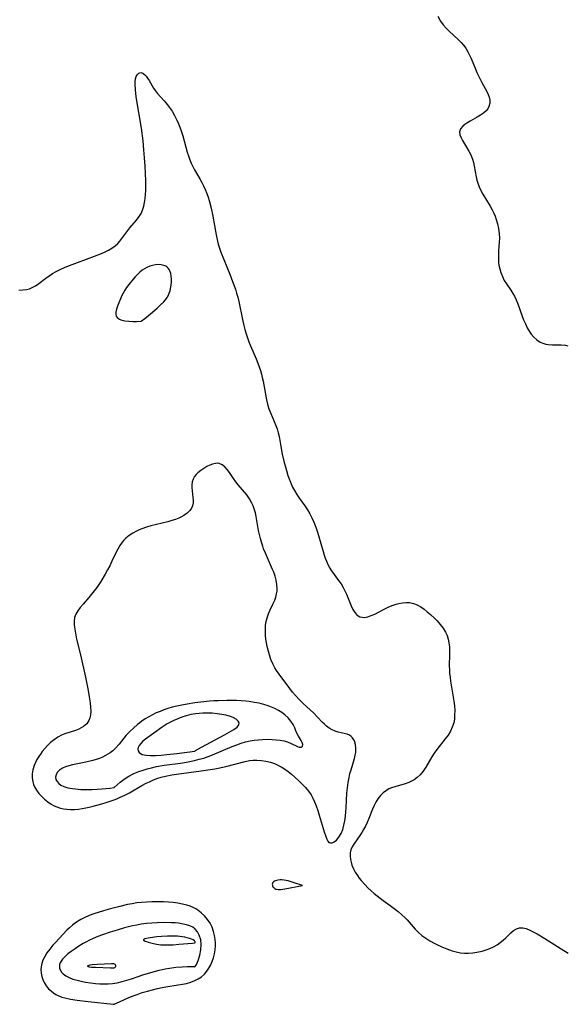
# Model space of a CAD drawing. Header units: inches. Extents: x 1073367 to 1082519, y 1569854 to 1574957.
# Tile 172 of 256: x 1077683 to 1077886, y 1571769 to 1572135. Entities that reach past the tile are written whole.
import ezdxf

# ---------------------------------------------------------------- set-up
doc = ezdxf.new("R2010")
doc.units = ezdxf.units.IN
doc.header["$MEASUREMENT"] = 0
doc.layers.add('CGG_CurvaNivelLidar_v1', color=7, linetype='Continuous', lineweight=30, true_color=0x008008)

msp = doc.modelspace()

# ---------------------------------------------------------------- linework, layer by layer
at = {"layer": 'CGG_CurvaNivelLidar_v1'}
for points in [[(1077838.6482, 1572136.1051, 70), (1077839.7133, 1572134.2928, 70), (1077840.7017, 1572132.96, 70), (1077841.7935, 1572131.7055, 70), (1077842.9581, 1572130.5148, 70), (1077846.3749, 1572127.3777, 70), (1077847.4122, 1572126.3274, 70), (1077848.2793, 1572125.2989, 70), (1077849.0644, 1572124.2011, 70), (1077849.8801, 1572122.8374, 70), (1077850.5056, 1572121.6199, 70), (1077851.0811, 1572120.3672, 70), (1077852.552, 1572116.8171, 70), (1077853.2179, 1572115.2713, 70), (1077853.9163, 1572113.7511, 70), (1077855.0628, 1572111.4598, 70), (1077856.8818, 1572108.1382, 70), (1077857.3926, 1572107.0561, 70), (1077857.7663, 1572106.0003, 70), (1077857.9835, 1572104.9543, 70), (1077857.9985, 1572103.7877, 70), (1077857.6983, 1572102.6046, 70), (1077857.254, 1572101.7613, 70), (1077856.646, 1572100.9885, 70), (1077855.6677, 1572100.1114, 70), (1077854.5267, 1572099.3284, 70), (1077853.2882, 1572098.6029, 70), (1077850.6745, 1572097.1604, 70), (1077849.4789, 1572096.4269, 70), (1077848.69, 1572095.8622, 70), (1077847.999, 1572095.2683, 70), (1077847.1784, 1572094.28, 70), (1077846.7696, 1572093.2208, 70), (1077846.8519, 1572092.1001, 70), (1077847.3132, 1572090.913, 70), (1077847.8567, 1572089.9259, 70), (1077849.389, 1572087.5025, 70), (1077850.2656, 1572086.0226, 70), (1077850.9725, 1572084.6007, 70), (1077851.5555, 1572083.1038, 70), (1077851.9268, 1572081.8115, 70), (1077852.2181, 1572080.4871, 70), (1077852.9268, 1572076.4667, 70), (1077853.1978, 1572075.2644, 70), (1077853.5427, 1572074.0803, 70), (1077854.066, 1572072.7228, 70), (1077854.6971, 1572071.394, 70), (1077855.4071, 1572070.0873, 70), (1077858.137, 1572065.575, 70), (1077858.8674, 1572064.2799, 70), (1077859.4802, 1572063.0442, 70), (1077859.9788, 1572061.8681, 70), (1077860.4133, 1572060.6696, 70), (1077860.911, 1572058.994, 70), (1077861.2812, 1572057.2966, 70), (1077861.5151, 1572055.4821, 70), (1077861.5767, 1572053.6685, 70), (1077861.5032, 1572052.1866, 70), (1077861.2573, 1572048.995, 70), (1077861.1916, 1572047.2833, 70), (1077861.2111, 1572045.5841, 70), (1077861.2717, 1572044.6563, 70), (1077861.382, 1572043.739, 70), (1077861.663, 1572042.3676, 70), (1077862.0636, 1572041.0257, 70), (1077862.6583, 1572039.5007, 70), (1077863.388, 1572038.039, 70), (1077864.1476, 1572036.8031, 70), (1077865.8051, 1572034.4027, 70), (1077866.6054, 1572033.1741, 70), (1077867.1593, 1572032.2042, 70), (1077867.8387, 1572030.784, 70), (1077868.4367, 1572029.3055, 70), (1077870.0716, 1572024.7326, 70), (1077870.5726, 1572023.4519, 70), (1077871.2215, 1572021.9382, 70), (1077871.9212, 1572020.4804, 70), (1077872.5918, 1572019.262, 70), (1077873.3433, 1572018.1323, 70), (1077874.3452, 1572016.973, 70), (1077875.4799, 1572015.9845, 70), (1077876.7299, 1572015.1889, 70), (1077878.1057, 1572014.6057, 70), (1077878.8229, 1572014.4053, 70), (1077879.6342, 1572014.2556, 70), (1077881.2378, 1572014.129, 70), (1077884.4586, 1572014.0846, 70), (1077886.0543, 1572013.9609, 70), (1077886.917, 1572013.8129, 70)], [(1077683.1711, 1572034.4299, 69.5), (1077684.6785, 1572034.5023, 69.5), (1077685.9267, 1572034.6685, 69.5), (1077687.1244, 1572034.9655, 69.5), (1077687.5679, 1572035.1214, 69.5), (1077688.1522, 1572035.3726, 69.5), (1077689.3286, 1572036.0312, 69.5), (1077690.5998, 1572036.9283, 69.5), (1077693.1545, 1572038.9198, 69.5), (1077694.3898, 1572039.7915, 69.5), (1077695.6864, 1572040.6177, 69.5), (1077697.0362, 1572041.394, 69.5), (1077698.4335, 1572042.1142, 69.5), (1077700.3283, 1572042.9616, 69.5), (1077701.9028, 1572043.5894, 69.5), (1077711.2936, 1572047.0664, 69.5), (1077713.7875, 1572048.0634, 69.5), (1077715.1544, 1572048.6646, 69.5), (1077716.4672, 1572049.3139, 69.5), (1077717.7055, 1572050.0386, 69.5), (1077718.856, 1572050.8705, 69.5), (1077719.8922, 1572051.8083, 69.5), (1077720.6666, 1572052.67, 69.5), (1077721.3935, 1572053.5834, 69.5), (1077724.3905, 1572057.5088, 69.5), (1077726.8057, 1572060.4211, 69.5), (1077727.7877, 1572061.7469, 69.5), (1077728.5032, 1572062.9214, 69.5), (1077729.0677, 1572064.1358, 69.5), (1077729.5437, 1572065.6204, 69.5), (1077729.8532, 1572067.0233, 69.5), (1077730.0741, 1572068.4737, 69.5), (1077730.2196, 1572069.9604, 69.5), (1077730.2983, 1572071.4748, 69.5), (1077730.3156, 1572073.4735, 69.5), (1077730.2857, 1572075.0436, 69.5), (1077730.0432, 1572080.4249, 69.5), (1077729.8454, 1572083.5125, 69.5), (1077729.606, 1572086.5487, 69.5), (1077729.2663, 1572089.8897, 69.5), (1077728.6866, 1572094.5836, 69.5), (1077726.8495, 1572105.4687, 69.5), (1077726.5894, 1572107.2625, 69.5), (1077726.3956, 1572108.9858, 69.5), (1077726.3071, 1572110.6075, 69.5), (1077726.3421, 1572111.7937, 69.5), (1077726.4959, 1572112.8602, 69.5), (1077726.7523, 1572113.6876, 69.5), (1077727.1147, 1572114.36, 69.5), (1077727.7127, 1572114.9442, 69.5), (1077728.409, 1572115.1549, 69.5), (1077729.1634, 1572114.9397, 69.5), (1077729.9312, 1572114.3674, 69.5), (1077730.4489, 1572113.8188, 69.5), (1077730.9524, 1572113.1701, 69.5), (1077731.5505, 1572112.2599, 69.5), (1077733.194, 1572109.404, 69.5), (1077733.7315, 1572108.5749, 69.5), (1077734.5066, 1572107.5864, 69.5), (1077737.1227, 1572104.7036, 69.5), (1077738.3656, 1572103.1908, 69.5), (1077738.9826, 1572102.3545, 69.5), (1077740.017, 1572100.8119, 69.5), (1077740.973, 1572099.1951, 69.5), (1077741.8344, 1572097.5107, 69.5), (1077742.4048, 1572096.2138, 69.5), (1077742.9209, 1572094.888, 69.5), (1077743.3914, 1572093.5403, 69.5), (1077743.9712, 1572091.6855, 69.5), (1077745.6695, 1572085.6111, 69.5), (1077746.2123, 1572083.9074, 69.5), (1077746.6276, 1572082.7519, 69.5), (1077747.0857, 1572081.6191, 69.5), (1077747.6891, 1572080.3157, 69.5), (1077748.3507, 1572079.0468, 69.5), (1077749.0575, 1572077.8093, 69.5), (1077750.4421, 1572075.5177, 69.5), (1077751.1069, 1572074.3348, 69.5), (1077751.729, 1572073.1224, 69.5), (1077752.3588, 1572071.7535, 69.5), (1077752.9273, 1572070.3529, 69.5), (1077753.4308, 1572068.9232, 69.5), (1077753.8172, 1572067.6504, 69.5), (1077754.5312, 1572064.852, 69.5), (1077755.1241, 1572061.9372, 69.5), (1077756.3747, 1572054.9289, 69.5), (1077756.8926, 1572052.5935, 69.5), (1077757.186, 1572051.5007, 69.5), (1077757.6551, 1572050.0221, 69.5), (1077758.1872, 1572048.5635, 69.5), (1077761.5278, 1572040.3318, 69.5), (1077762.5325, 1572037.6983, 69.5), (1077763.5232, 1572034.8232, 69.5), (1077763.97, 1572033.3698, 69.5), (1077764.4093, 1572031.7858, 69.5), (1077764.803, 1572030.19, 69.5), (1077766.193, 1572023.5423, 69.5), (1077766.7007, 1572021.3084, 69.5), (1077767.0989, 1572019.7778, 69.5), (1077767.5397, 1572018.2607, 69.5), (1077768.0224, 1572016.7588, 69.5), (1077768.5482, 1572015.2744, 69.5), (1077769.1406, 1572013.7609, 69.5), (1077771.2597, 1572008.9788, 69.5), (1077771.9228, 1572007.3722, 69.5), (1077772.4107, 1572006.0292, 69.5), (1077772.8438, 1572004.6672, 69.5), (1077773.2226, 1572003.2887, 69.5), (1077773.5339, 1572001.9633, 69.5), (1077773.8065, 1572000.6289, 69.5), (1077774.7953, 1571995.0809, 69.5), (1077775.0874, 1571993.7103, 69.5), (1077775.5049, 1571992.0613, 69.5), (1077776.0034, 1571990.4468, 69.5), (1077776.6685, 1571988.6742, 69.5), (1077778.5773, 1571984.1429, 69.5), (1077779.0011, 1571982.9431, 69.5), (1077779.4101, 1571981.5002, 69.5), (1077779.7479, 1571980.0658, 69.5), (1077780.3197, 1571977.1305, 69.5), (1077780.954, 1571973.5146, 69.5), (1077781.5143, 1571970.9265, 69.5), (1077781.9657, 1571969.1851, 69.5), (1077782.4627, 1571967.4569, 69.5), (1077783.0466, 1571965.6018, 69.5), (1077783.6986, 1571963.7791, 69.5), (1077784.2198, 1571962.5127, 69.5), (1077784.797, 1571961.2765, 69.5), (1077785.4373, 1571960.0766, 69.5), (1077786.3602, 1571958.5868, 69.5), (1077787.3577, 1571957.1429, 69.5), (1077789.3269, 1571954.4064, 69.5), (1077790.2864, 1571952.9348, 69.5), (1077791.1469, 1571951.4465, 69.5), (1077791.9352, 1571949.9104, 69.5), (1077792.6516, 1571948.3325, 69.5), (1077793.3648, 1571946.5235, 69.5), (1077793.9153, 1571944.9359, 69.5), (1077794.42, 1571943.3299, 69.5), (1077796.0848, 1571937.478, 69.5), (1077796.5181, 1571936.0836, 69.5), (1077796.8973, 1571934.9782, 69.5), (1077797.3117, 1571933.8968, 69.5), (1077798.0369, 1571932.3068, 69.5), (1077798.6256, 1571931.2572, 69.5), (1077799.2765, 1571930.2475, 69.5), (1077801.8849, 1571926.6947, 69.5), (1077802.7583, 1571925.3854, 69.5), (1077803.5639, 1571924.0313, 69.5), (1077804.2921, 1571922.641, 69.5), (1077804.7937, 1571921.5562, 69.5), (1077806.5142, 1571917.3327, 69.5), (1077807.1744, 1571915.9205, 69.5), (1077807.8881, 1571914.7481, 69.5), (1077808.4855, 1571914.0442, 69.5), (1077809.0768, 1571913.5606, 69.5), (1077809.7361, 1571913.2186, 69.5), (1077810.57, 1571913.0188, 69.5), (1077811.4709, 1571913.0066, 69.5), (1077812.6899, 1571913.2255, 69.5), (1077813.9625, 1571913.6523, 69.5), (1077815.2694, 1571914.2351, 69.5), (1077818.7845, 1571916.0822, 69.5), (1077820.2293, 1571916.7808, 69.5), (1077821.7054, 1571917.407, 69.5), (1077823.2037, 1571917.9266, 69.5), (1077824.2333, 1571918.2014, 69.5), (1077825.5747, 1571918.4501, 69.5), (1077826.9049, 1571918.5531, 69.5), (1077828.2122, 1571918.4791, 69.5), (1077829.637, 1571918.1564, 69.5), (1077831.0144, 1571917.613, 69.5), (1077832.3393, 1571916.8876, 69.5), (1077833.5934, 1571916.0239, 69.5), (1077834.8066, 1571915.0558, 69.5), (1077835.9943, 1571914.0221, 69.5), (1077837.4721, 1571912.6579, 69.5), (1077838.4134, 1571911.7256, 69.5), (1077839.6192, 1571910.3951, 69.5), (1077840.6968, 1571908.9862, 69.5), (1077841.5963, 1571907.4833, 69.5), (1077842.153, 1571906.2064, 69.5), (1077842.5681, 1571904.8712, 69.5), (1077842.847, 1571903.491, 69.5), (1077842.9958, 1571902.0892, 69.5), (1077843.0495, 1571900.6619, 69.5), (1077843.043, 1571899.2158, 69.5), (1077842.9621, 1571894.9768, 69.5), (1077842.995, 1571893.6262, 69.5), (1077843.0942, 1571892.1984, 69.5), (1077843.2503, 1571890.7703, 69.5), (1077843.4482, 1571889.3429, 69.5), (1077844.6376, 1571881.8617, 69.5), (1077844.8404, 1571880.1905, 69.5), (1077844.9597, 1571878.4053, 69.5), (1077844.955, 1571876.6483, 69.5), (1077844.8411, 1571875.2545, 69.5), (1077844.5966, 1571873.8973, 69.5), (1077844.0866, 1571872.3021, 69.5), (1077843.3752, 1571870.7723, 69.5), (1077842.5005, 1571869.3094, 69.5), (1077841.4592, 1571867.865, 69.5), (1077838.3161, 1571863.9868, 69.5), (1077837.3254, 1571862.6052, 69.5), (1077836.4487, 1571861.2013, 69.5), (1077834.3055, 1571857.4449, 69.5), (1077833.3074, 1571855.9648, 69.5), (1077832.1756, 1571854.6139, 69.5), (1077831.0813, 1571853.5985, 69.5), (1077829.8718, 1571852.7325, 69.5), (1077828.9225, 1571852.2042, 69.5), (1077827.9275, 1571851.7536, 69.5), (1077826.6148, 1571851.2719, 69.5), (1077822.7675, 1571850.1501, 69.5), (1077821.5558, 1571849.7367, 69.5), (1077820.5552, 1571849.3056, 69.5), (1077819.6103, 1571848.7831, 69.5), (1077818.4303, 1571847.899, 69.5), (1077817.3792, 1571846.8414, 69.5), (1077816.4576, 1571845.6375, 69.5), (1077815.7335, 1571844.4391, 69.5), (1077815.0899, 1571843.1637, 69.5), (1077814.5072, 1571841.8549, 69.5), (1077813.0594, 1571838.305, 69.5), (1077812.4555, 1571836.9092, 69.5), (1077811.8074, 1571835.5396, 69.5), (1077811.1097, 1571834.2103, 69.5), (1077810.4552, 1571833.0903, 69.5), (1077809.7662, 1571832.0187, 69.5), (1077807.4861, 1571828.8347, 69.5), (1077806.8565, 1571827.8157, 69.5), (1077806.3957, 1571826.7591, 69.5), (1077806.1537, 1571825.6119, 69.5), (1077806.117, 1571824.4028, 69.5), (1077806.2495, 1571823.1513, 69.5), (1077806.4727, 1571822.0863, 69.5), (1077806.7984, 1571821.0173, 69.5), (1077807.3495, 1571819.6975, 69.5), (1077808.0428, 1571818.3996, 69.5), (1077808.859, 1571817.1329, 69.5), (1077809.5068, 1571816.2545, 69.5), (1077810.1986, 1571815.392, 69.5), (1077811.6728, 1571813.7161, 69.5), (1077812.7629, 1571812.5936, 69.5), (1077813.9038, 1571811.5079, 69.5), (1077815.0924, 1571810.4647, 69.5), (1077816.162, 1571809.5964, 69.5), (1077818.3741, 1571807.9467, 69.5), (1077821.0222, 1571806.082, 69.5), (1077822.5115, 1571804.9856, 69.5), (1077823.9542, 1571803.8446, 69.5), (1077825.3326, 1571802.6454, 69.5), (1077826.4429, 1571801.5668, 69.5), (1077827.2764, 1571800.6765, 69.5), (1077830.2353, 1571797.317, 69.5), (1077831.3755, 1571796.1637, 69.5), (1077832.7625, 1571794.9759, 69.5), (1077834.2519, 1571793.9022, 69.5), (1077835.7695, 1571792.9657, 69.5), (1077837.3457, 1571792.1084, 69.5), (1077838.5339, 1571791.5171, 69.5), (1077840.251, 1571790.7243, 69.5), (1077841.9931, 1571789.9985, 69.5), (1077844.0527, 1571789.2697, 69.5), (1077845.5614, 1571788.8538, 69.5), (1077847.0852, 1571788.5498, 69.5), (1077848.62, 1571788.3778, 69.5), (1077850.1419, 1571788.3544, 69.5), (1077851.6633, 1571788.4607, 69.5), (1077853.1762, 1571788.6778, 69.5), (1077855.1165, 1571789.1064, 69.5), (1077856.6029, 1571789.5526, 69.5), (1077858.0448, 1571790.0991, 69.5), (1077859.4131, 1571790.7439, 69.5), (1077860.7109, 1571791.4876, 69.5), (1077861.8853, 1571792.2914, 69.5), (1077862.9783, 1571793.1584, 69.5), (1077863.9846, 1571794.0658, 69.5), (1077865.8145, 1571795.883, 69.5), (1077866.8587, 1571796.765, 69.5), (1077867.9444, 1571797.4311, 69.5), (1077869.0821, 1571797.7914, 69.5), (1077870.2654, 1571797.7792, 69.5), (1077871.5063, 1571797.4681, 69.5), (1077872.802, 1571796.9446, 69.5), (1077874.145, 1571796.2799, 69.5), (1077875.5298, 1571795.5141, 69.5), (1077878.3843, 1571793.7916, 69.5), (1077884.443, 1571789.9726, 69.5), (1077887.1057, 1571788.4047, 69.5)]]:
    msp.add_polyline3d(points, dxfattribs=at)
for points in [[(1077728.5, 1572022.9409, 69.5), (1077729.87, 1572023.9597, 69.5), (1077731.9657, 1572025.6382, 69.5), (1077734.4961, 1572027.7849, 69.5), (1077735.7732, 1572028.9581, 69.5), (1077736.949, 1572030.1595, 69.5), (1077737.9443, 1572031.3685, 69.5), (1077738.5651, 1572032.3321, 69.5), (1077738.9973, 1572033.2567, 69.5), (1077739.3048, 1572034.2123, 69.5), (1077739.5002, 1572035.0771, 69.5), (1077739.6783, 1572036.2321, 69.5), (1077739.7762, 1572037.3873, 69.5), (1077739.7928, 1572038.5236, 69.5), (1077739.7198, 1572039.6201, 69.5), (1077739.5411, 1572040.6532, 69.5), (1077739.233, 1572041.5946, 69.5), (1077738.9507, 1572042.1395, 69.5), (1077738.5967, 1572042.6206, 69.5), (1077738.0879, 1572043.0884, 69.5), (1077737.673, 1572043.3517, 69.5), (1077736.9926, 1572043.6394, 69.5), (1077736.0264, 1572043.8495, 69.5), (1077734.9896, 1572043.9078, 69.5), (1077733.913, 1572043.8361, 69.5), (1077732.8236, 1572043.6456, 69.5), (1077731.7461, 1572043.3378, 69.5), (1077730.7053, 1572042.9046, 69.5), (1077729.8045, 1572042.3981, 69.5), (1077728.9817, 1572041.8419, 69.5), (1077728.0705, 1572041.0986, 69.5), (1077727.1998, 1572040.2698, 69.5), (1077726.3605, 1572039.3808, 69.5), (1077725.5456, 1572038.4515, 69.5), (1077723.9363, 1572036.4846, 69.5), (1077723.1606, 1572035.4558, 69.5), (1077722.4469, 1572034.406, 69.5), (1077721.8252, 1572033.3264, 69.5), (1077721.4235, 1572032.4697, 69.5), (1077719.8333, 1572028.445, 69.5), (1077719.4467, 1572027.354, 69.5), (1077719.1647, 1572026.3175, 69.5), (1077719.1089, 1572025.5374, 69.5), (1077719.2728, 1572024.8206, 69.5), (1077719.5986, 1572024.2946, 69.5), (1077720.0883, 1572023.8712, 69.5), (1077720.5083, 1572023.6302, 69.5), (1077721.0613, 1572023.4034, 69.5), (1077722.4508, 1572023.0612, 69.5), (1077723.9822, 1572022.8787, 69.5), (1077725.4994, 1572022.8136, 69.5), (1077726.8504, 1572022.8264, 69.5)], [(1077798.5, 1571829.4076, 69.5), (1077798.8345, 1571829.2623, 69.5), (1077799.4223, 1571829.3327, 69.5), (1077800.1757, 1571829.656, 69.5), (1077801.0876, 1571830.3657, 69.5), (1077801.9874, 1571831.437, 69.5), (1077802.797, 1571832.8262, 69.5), (1077803.3842, 1571834.2685, 69.5), (1077803.8365, 1571835.8609, 69.5), (1077804.1537, 1571837.5218, 69.5), (1077804.3739, 1571839.2249, 69.5), (1077804.5193, 1571840.7798, 69.5), (1077804.6205, 1571842.2867, 69.5), (1077804.7374, 1571845.0661, 69.5), (1077804.9245, 1571847.7926, 69.5), (1077805.1318, 1571849.7426, 69.5), (1077805.4004, 1571851.6579, 69.5), (1077805.748, 1571853.5448, 69.5), (1077806.0875, 1571855.0029, 69.5), (1077806.4735, 1571856.4319, 69.5), (1077807.708, 1571860.587, 69.5), (1077808.0315, 1571861.8914, 69.5), (1077808.2022, 1571862.8241, 69.5), (1077808.2835, 1571863.6711, 69.5), (1077808.2923, 1571864.3708, 69.5), (1077808.1276, 1571865.8595, 69.5), (1077807.715, 1571867.2025, 69.5), (1077807.0424, 1571868.3264, 69.5), (1077806.5414, 1571868.8311, 69.5), (1077805.9602, 1571869.2306, 69.5), (1077805.0022, 1571869.6262, 69.5), (1077801.6746, 1571870.4253, 69.5), (1077800.5486, 1571870.8018, 69.5), (1077799.4339, 1571871.2944, 69.5), (1077798.3769, 1571871.9091, 69.5), (1077797.3639, 1571872.6434, 69.5), (1077796.5701, 1571873.3205, 69.5), (1077795.8014, 1571874.0515, 69.5), (1077792.4968, 1571877.5152, 69.5), (1077791.2538, 1571878.7049, 69.5), (1077788.6799, 1571881.0664, 69.5), (1077787.3862, 1571882.3289, 69.5), (1077785.8802, 1571883.9513, 69.5), (1077784.8071, 1571885.2526, 69.5), (1077783.7765, 1571886.5903, 69.5), (1077779.7594, 1571891.9239, 69.5), (1077778.8345, 1571893.2675, 69.5), (1077778.2275, 1571894.2419, 69.5), (1077777.4476, 1571895.7416, 69.5), (1077776.7628, 1571897.3949, 69.5), (1077776.1863, 1571899.1032, 69.5), (1077775.6926, 1571900.8462, 69.5), (1077775.3608, 1571902.2044, 69.5), (1077775.0846, 1571903.5722, 69.5), (1077774.8817, 1571904.9282, 69.5), (1077774.7488, 1571906.2865, 69.5), (1077774.6859, 1571907.6405, 69.5), (1077774.6897, 1571908.7473, 69.5), (1077774.7776, 1571910.1422, 69.5), (1077774.9693, 1571911.51, 69.5), (1077775.28, 1571912.8406, 69.5), (1077775.7928, 1571914.3129, 69.5), (1077776.4261, 1571915.7317, 69.5), (1077777.6297, 1571918.1632, 69.5), (1077778.135, 1571919.3444, 69.5), (1077778.5543, 1571920.5512, 69.5), (1077778.8649, 1571921.7791, 69.5), (1077779.0064, 1571922.6706, 69.5), (1077779.0701, 1571923.5683, 69.5), (1077778.9757, 1571925.2495, 69.5), (1077778.7093, 1571926.7521, 69.5), (1077778.3048, 1571928.2553, 69.5), (1077777.7807, 1571929.7481, 69.5), (1077777.3452, 1571930.7994, 69.5), (1077774.6828, 1571936.7731, 69.5), (1077774.0355, 1571938.4037, 69.5), (1077773.6829, 1571939.4037, 69.5), (1077773.2261, 1571940.8445, 69.5), (1077772.8215, 1571942.3029, 69.5), (1077772.4733, 1571943.7759, 69.5), (1077772.1786, 1571945.2748, 69.5), (1077771.2816, 1571950.4056, 69.5), (1077770.9624, 1571951.8405, 69.5), (1077770.5672, 1571953.2386, 69.5), (1077770.1629, 1571954.3564, 69.5), (1077769.6824, 1571955.434, 69.5), (1077768.7954, 1571957.0027, 69.5), (1077767.7574, 1571958.4569, 69.5), (1077764.563, 1571962.1552, 69.5), (1077763.6636, 1571963.3087, 69.5), (1077762.8277, 1571964.4802, 69.5), (1077761.3246, 1571966.7649, 69.5), (1077760.4701, 1571967.9126, 69.5), (1077759.5634, 1571968.9017, 69.5), (1077758.5941, 1571969.6641, 69.5), (1077757.5488, 1571970.1156, 69.5), (1077756.8486, 1571970.2039, 69.5), (1077756.1196, 1571970.1555, 69.5), (1077755.091, 1571969.91, 69.5), (1077754.0374, 1571969.5039, 69.5), (1077752.9732, 1571968.9807, 69.5), (1077751.7958, 1571968.2984, 69.5), (1077750.665, 1571967.5241, 69.5), (1077749.6259, 1571966.6582, 69.5), (1077748.9613, 1571965.9737, 69.5), (1077748.3903, 1571965.2372, 69.5), (1077747.8623, 1571964.2969, 69.5), (1077747.5223, 1571963.2943, 69.5), (1077747.3839, 1571962.2373, 69.5), (1077747.397, 1571961.1407, 69.5), (1077747.8009, 1571957.4339, 69.5), (1077747.8504, 1571956.4819, 69.5), (1077747.8079, 1571955.5527, 69.5), (1077747.5585, 1571954.4056, 69.5), (1077747.196, 1571953.5768, 69.5), (1077746.5696, 1571952.6518, 69.5), (1077745.5821, 1571951.674, 69.5), (1077744.3897, 1571950.819, 69.5), (1077743.5241, 1571950.3182, 69.5), (1077742.5999, 1571949.8659, 69.5), (1077741.2815, 1571949.3397, 69.5), (1077739.8912, 1571948.8858, 69.5), (1077738.4491, 1571948.4815, 69.5), (1077732.2083, 1571946.9135, 69.5), (1077730.5151, 1571946.4241, 69.5), (1077728.8604, 1571945.8679, 69.5), (1077727.8414, 1571945.468, 69.5), (1077726.8504, 1571945.0268, 69.5), (1077725.4103, 1571944.2726, 69.5), (1077724.0639, 1571943.4077, 69.5), (1077722.8351, 1571942.4164, 69.5), (1077722.1166, 1571941.7003, 69.5), (1077721.4614, 1571940.9257, 69.5), (1077720.5982, 1571939.6721, 69.5), (1077719.8373, 1571938.3273, 69.5), (1077719.1391, 1571936.9196, 69.5), (1077717.7146, 1571933.8478, 69.5), (1077716.8758, 1571932.1439, 69.5), (1077716.0553, 1571930.5805, 69.5), (1077715.1955, 1571929.0313, 69.5), (1077713.5749, 1571926.3246, 69.5), (1077712.8249, 1571925.1684, 69.5), (1077712.0443, 1571924.0388, 69.5), (1077711.1399, 1571922.8232, 69.5), (1077709.1591, 1571920.3902, 69.5), (1077706.9759, 1571917.8818, 69.5), (1077705.9102, 1571916.6115, 69.5), (1077705.0125, 1571915.4021, 69.5), (1077704.2893, 1571914.1686, 69.5), (1077703.8129, 1571912.886, 69.5), (1077703.6355, 1571911.5294, 69.5), (1077703.6885, 1571910.103, 69.5), (1077703.8808, 1571908.6101, 69.5), (1077704.2903, 1571906.3414, 69.5), (1077704.602, 1571904.9152, 69.5), (1077706.0009, 1571899.1223, 69.5), (1077707.8316, 1571890.7424, 69.5), (1077708.8264, 1571885.8768, 69.5), (1077709.2777, 1571883.4501, 69.5), (1077709.6201, 1571881.2151, 69.5), (1077709.787, 1571879.6378, 69.5), (1077709.841, 1571878.1219, 69.5), (1077709.7341, 1571876.687, 69.5), (1077709.514, 1571875.6725, 69.5), (1077709.1536, 1571874.7351, 69.5), (1077708.3477, 1571873.5205, 69.5), (1077707.7849, 1571872.9456, 69.5), (1077707.1447, 1571872.4427, 69.5), (1077706.3065, 1571871.9503, 69.5), (1077705.3873, 1571871.5318, 69.5), (1077704.1611, 1571871.0679, 69.5), (1077700.2816, 1571869.7542, 69.5), (1077699.0316, 1571869.2367, 69.5), (1077697.5949, 1571868.477, 69.5), (1077696.2219, 1571867.5696, 69.5), (1077694.9223, 1571866.5324, 69.5), (1077693.8087, 1571865.4838, 69.5), (1077692.7641, 1571864.3567, 69.5), (1077691.7884, 1571863.1679, 69.5), (1077691.1272, 1571862.2731, 69.5), (1077690.5154, 1571861.3507, 69.5), (1077689.8848, 1571860.2535, 69.5), (1077689.3361, 1571859.1261, 69.5), (1077688.8729, 1571857.9779, 69.5), (1077688.4007, 1571856.4255, 69.5), (1077688.1253, 1571854.8701, 69.5), (1077688.0762, 1571853.6012, 69.5), (1077688.2997, 1571851.9588, 69.5), (1077688.6042, 1571851.0046, 69.5), (1077689.0163, 1571850.0769, 69.5), (1077689.7122, 1571848.8506, 69.5), (1077690.5442, 1571847.677, 69.5), (1077691.5025, 1571846.5765, 69.5), (1077692.6343, 1571845.5216, 69.5), (1077693.8688, 1571844.5674, 69.5), (1077695.1795, 1571843.7137, 69.5), (1077696.0402, 1571843.2294, 69.5), (1077696.926, 1571842.7997, 69.5), (1077698.5754, 1571842.2027, 69.5), (1077699.7267, 1571841.9402, 69.5), (1077700.906, 1571841.7811, 69.5), (1077702.3396, 1571841.7103, 69.5), (1077703.7912, 1571841.7461, 69.5), (1077705.252, 1571841.868, 69.5), (1077706.7144, 1571842.0603, 69.5), (1077708.0594, 1571842.2927, 69.5), (1077709.2597, 1571842.5494, 69.5), (1077710.7088, 1571842.9175, 69.5), (1077713.9219, 1571843.7948, 69.5), (1077715.5313, 1571844.2702, 69.5), (1077718.1823, 1571845.1559, 69.5), (1077719.4907, 1571845.6632, 69.5), (1077720.7823, 1571846.2095, 69.5), (1077722.5239, 1571847.012, 69.5), (1077724.223, 1571847.8856, 69.5), (1077728.7984, 1571850.5592, 69.5), (1077730.3984, 1571851.4128, 69.5), (1077731.6107, 1571852.0105, 69.5), (1077732.8442, 1571852.5602, 69.5), (1077734.3875, 1571853.1443, 69.5), (1077735.9679, 1571853.6399, 69.5), (1077737.5782, 1571854.0569, 69.5), (1077739.9389, 1571854.5338, 69.5), (1077741.6399, 1571854.8035, 69.5), (1077750.8187, 1571855.9825, 69.5), (1077754.2203, 1571856.485, 69.5), (1077755.9094, 1571856.7837, 69.5), (1077757.1964, 1571857.0463, 69.5), (1077759.9853, 1571857.6914, 69.5), (1077767.1845, 1571859.515, 69.5), (1077768.8426, 1571859.8113, 69.5), (1077770.173, 1571859.9348, 69.5), (1077771.5069, 1571859.9569, 69.5), (1077773.2034, 1571859.8486, 69.5), (1077774.8843, 1571859.6032, 69.5), (1077776.5281, 1571859.2277, 69.5), (1077778.1245, 1571858.6997, 69.5), (1077779.3592, 1571858.1486, 69.5), (1077780.5558, 1571857.5001, 69.5), (1077781.7198, 1571856.7749, 69.5), (1077783.0848, 1571855.8205, 69.5), (1077784.4045, 1571854.7947, 69.5), (1077785.6716, 1571853.7068, 69.5), (1077787.0938, 1571852.3689, 69.5), (1077788.4747, 1571851.0151, 69.5), (1077789.6114, 1571849.7943, 69.5), (1077790.6705, 1571848.506, 69.5), (1077791.6223, 1571847.1382, 69.5), (1077792.2977, 1571845.9399, 69.5), (1077792.942, 1571844.5535, 69.5), (1077793.5496, 1571843.0205, 69.5), (1077794.1348, 1571841.3325, 69.5), (1077794.6834, 1571839.5872, 69.5), (1077796.5238, 1571833.356, 69.5), (1077797.0953, 1571831.6343, 69.5), (1077797.4967, 1571830.6218, 69.5), (1077797.8727, 1571829.8895, 69.5), (1077798.2334, 1571829.4485, 69.5)], [(1077718.5, 1571849.8782, 70), (1077720.7983, 1571851.7801, 70), (1077722.2592, 1571852.9182, 70), (1077724.0059, 1571854.0741, 70), (1077725.7872, 1571854.9983, 70), (1077727.7224, 1571855.7991, 70), (1077729.2672, 1571856.3381, 70), (1077730.8203, 1571856.8096, 70), (1077732.3441, 1571857.2104, 70), (1077734.244, 1571857.6242, 70), (1077737.1147, 1571858.0872, 70), (1077743.1452, 1571858.9391, 70), (1077745.4524, 1571859.307, 70), (1077748.4203, 1571859.8919, 70), (1077750.1046, 1571860.3105, 70), (1077751.7703, 1571860.7992, 70), (1077753.3898, 1571861.3505, 70), (1077754.994, 1571861.9558, 70), (1077762.3824, 1571865.0161, 70), (1077764.0339, 1571865.6582, 70), (1077765.698, 1571866.2466, 70), (1077767.3438, 1571866.7484, 70), (1077769.0079, 1571867.1529, 70), (1077770.5165, 1571867.4163, 70), (1077772.0346, 1571867.5941, 70), (1077773.5545, 1571867.6974, 70), (1077775.7489, 1571867.7324, 70), (1077777.2148, 1571867.6857, 70), (1077778.6501, 1571867.5806, 70), (1077780.1334, 1571867.3982, 70), (1077781.5459, 1571867.1316, 70), (1077782.8621, 1571866.7649, 70), (1077784.2951, 1571866.1887, 70), (1077786.6618, 1571865.0728, 70), (1077787.255, 1571864.8774, 70), (1077787.6968, 1571864.8114, 70), (1077788.1288, 1571864.8799, 70), (1077788.4758, 1571865.2159, 70), (1077788.5232, 1571865.7741, 70), (1077788.3345, 1571866.5024, 70), (1077787.9583, 1571867.3179, 70), (1077786.9628, 1571868.8968, 70), (1077786.4706, 1571869.767, 70), (1077786.0046, 1571870.8614, 70), (1077785.5537, 1571872.0273, 70), (1077784.9889, 1571873.2158, 70), (1077784.1527, 1571874.4535, 70), (1077783.0955, 1571875.6485, 70), (1077781.8631, 1571876.7829, 70), (1077780.7379, 1571877.6566, 70), (1077779.5264, 1571878.4588, 70), (1077778.2347, 1571879.1708, 70), (1077776.9981, 1571879.725, 70), (1077775.7104, 1571880.2009, 70), (1077774.0653, 1571880.6984, 70), (1077772.3762, 1571881.1116, 70), (1077770.6559, 1571881.4515, 70), (1077768.7159, 1571881.7495, 70), (1077767.4335, 1571881.897, 70), (1077765.6683, 1571882.0309, 70), (1077763.8944, 1571882.1023, 70), (1077760.3348, 1571882.129, 70), (1077757.2007, 1571882.0613, 70), (1077755.5713, 1571881.9742, 70), (1077753.9441, 1571881.855, 70), (1077750.6994, 1571881.5437, 70), (1077748.5203, 1571881.2813, 70), (1077745.6539, 1571880.8338, 70), (1077743.7042, 1571880.4689, 70), (1077741.7724, 1571880.0439, 70), (1077740.125, 1571879.6148, 70), (1077738.4974, 1571879.1313, 70), (1077737.0333, 1571878.6461, 70), (1077735.5926, 1571878.1115, 70), (1077734.1822, 1571877.5162, 70), (1077732.7634, 1571876.8276, 70), (1077731.3822, 1571876.074, 70), (1077730.0964, 1571875.3016, 70), (1077728.8508, 1571874.4766, 70), (1077728.0118, 1571873.8671, 70), (1077727.1408, 1571873.1789, 70), (1077725.6908, 1571871.9252, 70), (1077724.3154, 1571870.605, 70), (1077723.0277, 1571869.2253, 70), (1077722.1086, 1571868.1365, 70), (1077720.3645, 1571865.9656, 70), (1077719.0481, 1571864.4381, 70), (1077718.0781, 1571863.4816, 70), (1077717.0723, 1571862.7084, 70), (1077716.2351, 1571862.1795, 70), (1077715.3494, 1571861.6929, 70), (1077714.2176, 1571861.1486, 70), (1077713.0356, 1571860.6573, 70), (1077711.8105, 1571860.2234, 70), (1077710.5844, 1571859.8598, 70), (1077708.0676, 1571859.267, 70), (1077703.018, 1571858.2768, 70), (1077701.7058, 1571857.9458, 70), (1077700.4791, 1571857.5431, 70), (1077699.3711, 1571857.0424, 70), (1077698.2431, 1571856.281, 70), (1077697.3949, 1571855.3775, 70), (1077696.9479, 1571854.5456, 70), (1077696.7798, 1571853.6816, 70), (1077696.915, 1571852.8463, 70), (1077697.3218, 1571852.0507, 70), (1077697.9578, 1571851.337, 70), (1077698.7943, 1571850.7146, 70), (1077699.905, 1571850.1906, 70), (1077701.3426, 1571849.7711, 70), (1077703.0346, 1571849.4519, 70), (1077704.1505, 1571849.306, 70), (1077706.1791, 1571849.138, 70), (1077708.2778, 1571849.0687, 70), (1077710.3686, 1571849.0886, 70), (1077712.255, 1571849.1762, 70), (1077714.0056, 1571849.3089, 70), (1077716.8905, 1571849.6248, 70)], [(1077748.5, 1571863.3938, 70.5), (1077748.774, 1571863.6167, 70.5), (1077750.9789, 1571864.874, 70.5), (1077759.4886, 1571869.3642, 70.5), (1077761.2553, 1571870.3535, 70.5), (1077762.9431, 1571871.3906, 70.5), (1077764.1618, 1571872.3033, 70.5), (1077764.8122, 1571873.0796, 70.5), (1077764.9771, 1571873.8235, 70.5), (1077764.6008, 1571874.5313, 70.5), (1077763.7914, 1571875.1988, 70.5), (1077762.6663, 1571875.8067, 70.5), (1077761.3089, 1571876.3309, 70.5), (1077759.9768, 1571876.7026, 70.5), (1077758.5476, 1571876.9936, 70.5), (1077756.7724, 1571877.2401, 70.5), (1077754.9356, 1571877.3961, 70.5), (1077752.8451, 1571877.4682, 70.5), (1077751.4668, 1571877.4439, 70.5), (1077750.0864, 1571877.3557, 70.5), (1077748.7101, 1571877.197, 70.5), (1077746.9768, 1571876.884, 70.5), (1077745.2669, 1571876.4511, 70.5), (1077743.719, 1571875.9516, 70.5), (1077742.1996, 1571875.3687, 70.5), (1077740.7115, 1571874.7138, 70.5), (1077739.2602, 1571873.9929, 70.5), (1077738.2433, 1571873.4335, 70.5), (1077736.316, 1571872.2229, 70.5), (1077730.1861, 1571867.8516, 70.5), (1077729.1622, 1571867.0074, 70.5), (1077728.3989, 1571866.2242, 70.5), (1077727.8178, 1571865.4219, 70.5), (1077727.4943, 1571864.725, 70.5), (1077727.3662, 1571864.0503, 70.5), (1077727.4638, 1571863.4022, 70.5), (1077727.79, 1571862.8428, 70.5), (1077728.2786, 1571862.435, 70.5), (1077728.922, 1571862.1262, 70.5), (1077729.6248, 1571861.9233, 70.5), (1077730.4999, 1571861.791, 70.5), (1077732.0777, 1571861.711, 70.5), (1077733.9376, 1571861.7425, 70.5), (1077735.9859, 1571861.8628, 70.5), (1077738.1312, 1571862.0499, 70.5), (1077741.7714, 1571862.4604, 70.5)], [(1077788.5, 1571813.4792, 69.5), (1077785.345, 1571814.505, 69.5), (1077783.0771, 1571815.1677, 69.5), (1077781.5915, 1571815.4913, 69.5), (1077780.6041, 1571815.5858, 69.5), (1077780.1495, 1571815.5746, 69.5), (1077779.2655, 1571815.4541, 69.5), (1077778.4517, 1571815.2173, 69.5), (1077778.0652, 1571815.038, 69.5), (1077777.7339, 1571814.8185, 69.5), (1077777.4781, 1571814.5531, 69.5), (1077777.3213, 1571814.2491, 69.5), (1077777.2541, 1571813.9155, 69.5), (1077777.277, 1571813.5721, 69.5), (1077777.3623, 1571813.302, 69.5), (1077777.4991, 1571813.0425, 69.5), (1077777.6791, 1571812.7988, 69.5), (1077777.9222, 1571812.5535, 69.5), (1077778.2045, 1571812.3436, 69.5), (1077778.5223, 1571812.1798, 69.5), (1077778.8454, 1571812.0772, 69.5), (1077779.5533, 1571811.9862, 69.5), (1077780.4132, 1571812.008, 69.5), (1077781.9134, 1571812.2012, 69.5)], [(1077718.5, 1571769.3868, 69.5), (1077719.4521, 1571769.7864, 69.5), (1077722.1711, 1571771.0591, 69.5), (1077724.0097, 1571771.8793, 69.5), (1077726.0186, 1571772.6963, 69.5), (1077727.043, 1571773.0781, 69.5), (1077728.9433, 1571773.7256, 69.5), (1077730.8612, 1571774.3064, 69.5), (1077732.7621, 1571774.8185, 69.5), (1077734.5923, 1571775.2562, 69.5), (1077736.2975, 1571775.6147, 69.5), (1077737.6926, 1571775.8681, 69.5), (1077742.3574, 1571776.5945, 69.5), (1077743.8699, 1571776.857, 69.5), (1077745.3502, 1571777.1679, 69.5), (1077746.954, 1571777.6036, 69.5), (1077748.4788, 1571778.1742, 69.5), (1077749.7645, 1571778.8382, 69.5), (1077750.9521, 1571779.6433, 69.5), (1077752.0249, 1571780.5865, 69.5), (1077752.9388, 1571781.629, 69.5), (1077753.734, 1571782.7784, 69.5), (1077754.4144, 1571784.0143, 69.5), (1077754.9598, 1571785.2711, 69.5), (1077755.3963, 1571786.5795, 69.5), (1077755.7493, 1571788.0641, 69.5), (1077755.9804, 1571789.578, 69.5), (1077756.0979, 1571791.1035, 69.5), (1077756.1101, 1571792.2625, 69.5), (1077756.045, 1571793.4127, 69.5), (1077755.8255, 1571794.9189, 69.5), (1077755.4737, 1571796.388, 69.5), (1077754.9375, 1571797.9768, 69.5), (1077754.2247, 1571799.4669, 69.5), (1077753.2502, 1571800.8991, 69.5), (1077752.097, 1571802.1992, 69.5), (1077750.8228, 1571803.3815, 69.5), (1077749.6337, 1571804.3077, 69.5), (1077748.8774, 1571804.7916, 69.5), (1077748.0795, 1571805.2207, 69.5), (1077746.8126, 1571805.7617, 69.5), (1077745.4778, 1571806.1991, 69.5), (1077743.8455, 1571806.6077, 69.5), (1077742.1608, 1571806.9206, 69.5), (1077740.4487, 1571807.148, 69.5), (1077738.7105, 1571807.3038, 69.5), (1077736.8727, 1571807.4006, 69.5), (1077735.0239, 1571807.4429, 69.5), (1077732.5032, 1571807.4243, 69.5), (1077730.5697, 1571807.3413, 69.5), (1077728.6418, 1571807.1911, 69.5), (1077726.8997, 1571806.9894, 69.5), (1077725.1691, 1571806.7212, 69.5), (1077723.4703, 1571806.3891, 69.5), (1077720.1032, 1571805.5997, 69.5), (1077717.1752, 1571804.8374, 69.5), (1077714.535, 1571804.065, 69.5), (1077711.0171, 1571802.9598, 69.5), (1077709.3036, 1571802.3257, 69.5), (1077707.3938, 1571801.4663, 69.5), (1077706.1794, 1571800.8233, 69.5), (1077704.5461, 1571799.8294, 69.5), (1077703.0128, 1571798.7072, 69.5), (1077701.9871, 1571797.8108, 69.5), (1077701.008, 1571796.8556, 69.5), (1077696.7494, 1571792.3343, 69.5), (1077695.7904, 1571791.2844, 69.5), (1077694.5952, 1571789.8863, 69.5), (1077693.5233, 1571788.4373, 69.5), (1077692.6205, 1571786.8916, 69.5), (1077692.0883, 1571785.7169, 69.5), (1077691.6861, 1571784.5198, 69.5), (1077691.4396, 1571783.3065, 69.5), (1077691.3701, 1571782.1397, 69.5), (1077691.4452, 1571780.9735, 69.5), (1077691.6609, 1571779.7532, 69.5), (1077692.016, 1571778.565, 69.5), (1077692.5212, 1571777.4312, 69.5), (1077693.2718, 1571776.2561, 69.5), (1077694.1943, 1571775.1797, 69.5), (1077695.2608, 1571774.2077, 69.5), (1077696.0649, 1571773.6083, 69.5), (1077696.9247, 1571773.0707, 69.5), (1077698.2173, 1571772.4333, 69.5), (1077699.1491, 1571772.0823, 69.5), (1077700.2051, 1571771.7692, 69.5), (1077702.3607, 1571771.2871, 69.5), (1077704.7424, 1571770.8938, 69.5), (1077708.897, 1571770.3853, 69.5), (1077718.2105, 1571769.4515, 69.5)], [(1077748.5, 1571783.3193, 70), (1077748.5343, 1571783.3251, 70), (1077748.8226, 1571783.7466, 70), (1077749.3031, 1571784.6817, 70), (1077749.8628, 1571786.0211, 70), (1077750.3865, 1571787.661, 70), (1077750.7703, 1571789.5643, 70), (1077750.8868, 1571791.5558, 70), (1077750.679, 1571793.371, 70), (1077750.1478, 1571795.0499, 70), (1077749.4928, 1571796.2342, 70), (1077748.6618, 1571797.2305, 70), (1077747.6883, 1571798.0066, 70), (1077746.5949, 1571798.5432, 70), (1077745.4295, 1571798.9016, 70), (1077744.2063, 1571799.1764, 70), (1077742.4566, 1571799.4463, 70), (1077741.1701, 1571799.5778, 70), (1077739.8626, 1571799.666, 70), (1077737.2053, 1571799.7267, 70), (1077734.5162, 1571799.658, 70), (1077732.5255, 1571799.536, 70), (1077730.5202, 1571799.3424, 70), (1077728.5206, 1571799.0688, 70), (1077726.9309, 1571798.7867, 70), (1077725.3481, 1571798.4535, 70), (1077722.4215, 1571797.716, 70), (1077719.5994, 1571796.9015, 70), (1077717.0714, 1571796.1196, 70), (1077714.2036, 1571795.1511, 70), (1077712.4723, 1571794.5026, 70), (1077710.7681, 1571793.8035, 70), (1077709.1019, 1571793.0424, 70), (1077708.2807, 1571792.6304, 70), (1077707.0132, 1571791.9375, 70), (1077705.4725, 1571791.0055, 70), (1077703.9975, 1571790.0284, 70), (1077702.5986, 1571789.026, 70), (1077701.3866, 1571788.0835, 70), (1077700.2953, 1571787.1243, 70), (1077699.3731, 1571786.1375, 70), (1077698.8781, 1571785.4544, 70), (1077698.5049, 1571784.7562, 70), (1077698.287, 1571784.1066, 70), (1077698.2011, 1571783.456, 70), (1077698.2636, 1571782.7831, 70), (1077698.476, 1571782.1334, 70), (1077698.9359, 1571781.3745, 70), (1077699.5858, 1571780.6869, 70), (1077700.6251, 1571779.941, 70), (1077701.8613, 1571779.3074, 70), (1077703.2447, 1571778.7691, 70), (1077704.7454, 1571778.312, 70), (1077706.2978, 1571777.9336, 70), (1077707.904, 1571777.6185, 70), (1077709.7327, 1571777.3388, 70), (1077711.5869, 1571777.1285, 70), (1077713.2037, 1571777.0046, 70), (1077714.8214, 1571776.9497, 70), (1077716.3609, 1571776.9806, 70), (1077717.8904, 1571777.1111, 70), (1077719.6794, 1571777.4094, 70), (1077721.4522, 1571777.8315, 70), (1077723.2142, 1571778.3378, 70), (1077724.9587, 1571778.8918, 70), (1077729.5728, 1571780.4313, 70), (1077730.8655, 1571780.8296, 70), (1077732.9667, 1571781.4262, 70), (1077735.2155, 1571781.9975, 70), (1077737.5305, 1571782.5063, 70), (1077740.6338, 1571783.0364, 70), (1077741.4839, 1571783.144, 70), (1077743.7434, 1571783.3453, 70), (1077745.6937, 1571783.427, 70), (1077747.2158, 1571783.4277, 70), (1077748.1313, 1571783.3868, 70)], [(1077748.5, 1571792.1841, 70.5), (1077748.58, 1571792.2651, 70.5), (1077748.6056, 1571792.3954, 70.5), (1077748.5745, 1571792.5562, 70.5), (1077748.4895, 1571792.7264, 70.5), (1077748.3098, 1571792.9439, 70.5), (1077747.8915, 1571793.2635, 70.5), (1077747.2838, 1571793.5745, 70.5), (1077746.5329, 1571793.8532, 70.5), (1077745.677, 1571794.0945, 70.5), (1077744.7565, 1571794.2957, 70.5), (1077743.8124, 1571794.4548, 70.5), (1077742.0187, 1571794.6389, 70.5), (1077740.3824, 1571794.7035, 70.5), (1077738.2865, 1571794.7129, 70.5), (1077736.125, 1571794.5979, 70.5), (1077734.372, 1571794.4263, 70.5), (1077731.8981, 1571794.093, 70.5), (1077730.5151, 1571793.8222, 70.5), (1077729.9819, 1571793.6662, 70.5), (1077729.612, 1571793.4911, 70.5), (1077729.4828, 1571793.3553, 70.5), (1077729.4717, 1571793.2402, 70.5), (1077729.5445, 1571793.1298, 70.5), (1077729.6676, 1571793.0363, 70.5), (1077730.0506, 1571792.8455, 70.5), (1077730.5746, 1571792.6505, 70.5), (1077731.2007, 1571792.4546, 70.5), (1077732.6512, 1571792.0743, 70.5), (1077734.2506, 1571791.7403, 70.5), (1077735.08, 1571791.6071, 70.5), (1077735.9216, 1571791.5096, 70.5), (1077736.7005, 1571791.4592, 70.5), (1077738.2712, 1571791.4401, 70.5), (1077740.3862, 1571791.5103, 70.5), (1077742.542, 1571791.6662, 70.5), (1077747.558, 1571792.1245, 70.5)], [(1077718.5, 1571782.9202, 70.5), (1077718.7487, 1571783.0327, 70.5), (1077719.0354, 1571783.3301, 70.5), (1077719.1341, 1571783.5526, 70.5), (1077719.1566, 1571783.7896, 70.5), (1077719.0895, 1571784.0123, 70.5), (1077718.9286, 1571784.1921, 70.5), (1077718.6842, 1571784.3247, 70.5), (1077718.3741, 1571784.4103, 70.5), (1077717.9645, 1571784.4552, 70.5), (1077717.522, 1571784.4561, 70.5), (1077712.3833, 1571784.1717, 70.5), (1077710.3752, 1571784.0262, 70.5), (1077709.5052, 1571783.914, 70.5), (1077709.1459, 1571783.8382, 70.5), (1077708.7625, 1571783.6906, 70.5), (1077708.6558, 1571783.5643, 70.5), (1077708.6851, 1571783.5029, 70.5), (1077708.7669, 1571783.4462, 70.5), (1077708.9769, 1571783.3718, 70.5), (1077709.2987, 1571783.3076, 70.5), (1077710.1296, 1571783.2195, 70.5), (1077711.6133, 1571783.1433, 70.5), (1077717.1627, 1571782.9839, 70.5)]]:
    msp.add_polyline3d(points, close=True, dxfattribs=at)

doc.saveas('drawing.dxf')
